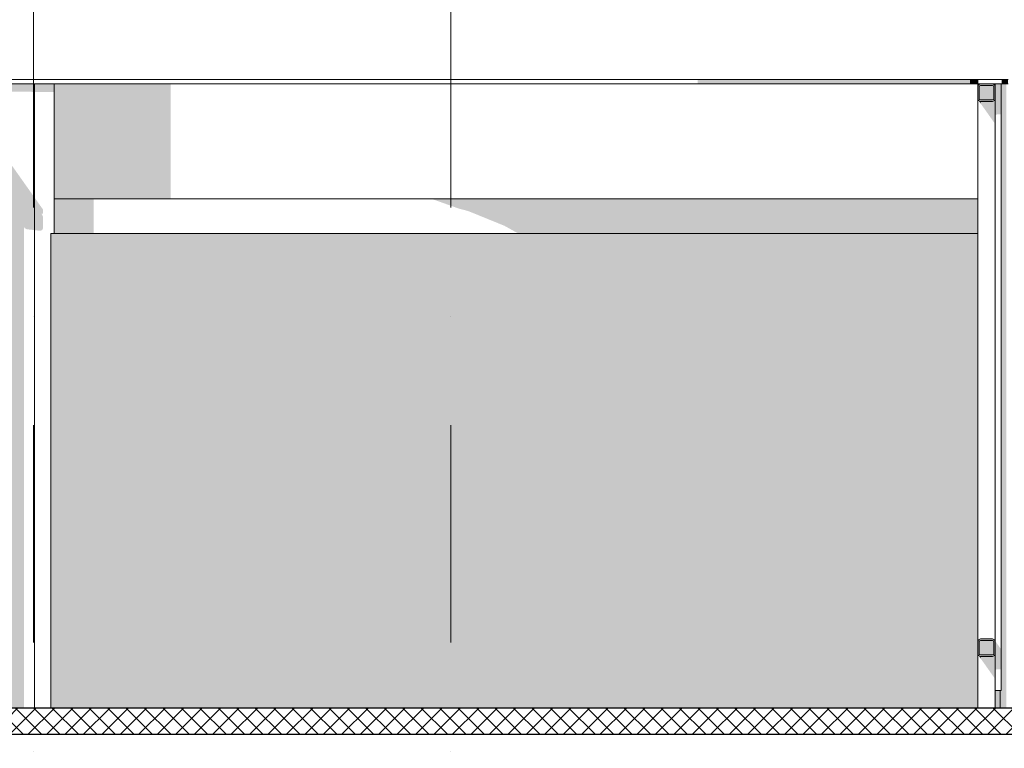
# Model space of a CAD drawing. Header units: millimetres. Extents: x -194 to 1012562, y 0 to 44349.
# Tile 40 of 97: x 63204 to 68865, y 19308 to 23496. Entities that reach past the tile are written whole.
import ezdxf
from ezdxf.enums import TextEntityAlignment as Align

# ---------------------------------------------------------------- set-up
doc = ezdxf.new("R2010")
doc.units = ezdxf.units.MM
doc.header["$MEASUREMENT"] = 0
doc.linetypes.add('streep-punt', pattern=[2500, 1250, -625, 0, -625])
for name, color, linetype in [('21_0 NC Buitenwanden', 7, 'Continuous'), ('21_0 NC Buitenwanden 2D arcering', 7, 'Continuous'), ('23 Vloeren', 7, 'Continuous'), ('23 Vloeren 2D arcering', 7, 'Continuous'), ('23 Vloeren Laagscheidingslijnen', 7, 'Continuous'), ('47 Dakafwerking', 7, 'Continuous'), ('47 Dakafwerking 2D arcering', 7, 'Continuous'), ('New_21_0 NC Buitenwanden', 7, 'Continuous'), ('New_21_0 NC Buitenwanden 2D arcering', 7, 'Continuous'), ('New_21_0 NC Buitenwanden Doorsnede-arcering', 7, 'Continuous'), ('New_27 Daken', 7, 'Continuous'), ('New_27 Daken Doorsnede-arcering', 7, 'Continuous'), ('New_27 Daken Laagscheidingslijnen', 7, 'Continuous'), ('New_28 Draagconstructies - kolom', 7, 'Continuous'), ('New_28 Draagconstructies - kolom 2D arcering', 7, 'Continuous'), ('New_28 Draagconstructies - ligger', 7, 'Continuous'), ('New_28 Draagconstructies - ligger Doorsnede-arcering', 7, 'Continuous'), ('New_47 Dakafwerking', 7, 'Continuous'), ('New_47 Dakafwerking Laagscheidingslijnen', 7, 'Continuous'), ('Stramien', 7, 'Continuous')]:
    doc.layers.add(name, color=color, linetype=linetype)
doc.styles.add('GENERATED_STYLE_1', font='arial.ttf')

# ---------------------------------------------------------------- blocks, each defined once
blk = doc.blocks.new('Section Element_16_7', base_point=(76178.8, 8236.6))
at = {"layer": '21_0 NC Buitenwanden 2D arcering', "linetype": 'Continuous', "lineweight": 0, "true_color": 0x1e2122}
for points in [[(62888.6, 23126.6), (62888.6, 23084.2), (62889.5, 23084.2), (62889.5, 23126.6)], [(63015, 23126.6), (62889.5, 23126.6), (62889.5, 23084.2), (62919, 23083.8), (63015, 23083.8)], [(63265.7, 23126.6), (63015, 23126.6), (63015, 23083.8), (63047.4, 23081.9), (63265.7, 23081.9)], [(63402.7, 23126.6), (63265.7, 23126.6), (63265.7, 23081.9), (63300.9, 23079.7), (63402.7, 23079.7)], [(62889.5, 23039.6), (62888.6, 23040.8), (62888.6, 19540.6), (62889.5, 19540.6)], [(62889.5, 19540.6), (63015, 19540.6), (63015, 22862.1), (62889.5, 23039.6)], [(63015, 19540.6), (63229.6, 19540.6), (63229.6, 22303.4), (63234.6, 22296.5), (63246.5, 22290.9), (63265.7, 22289.6), (63265.7, 22507.6), (63015, 22862.1)], [(63265.7, 22289.6), (63320.4, 22282.6), (63332.8, 22285.6), (63338, 22296.3), (63338, 22364.3), (63332.8, 22376.3), (63329.2, 22381.4), (63338, 22380.3), (63338, 22405.3), (63265.7, 22507.6)]]:
    blk.add_hatch(color=250, dxfattribs=at).paths.add_polyline_path(points)
at = {"layer": '21_0 NC Buitenwanden', "color": 2, "linetype": 'Continuous', "lineweight": 0}
for p, q in [((62889.5, 19540.6), (62889.5, 23126.6)), ((62889.5, 19540.6), (62889.5, 23126.6)), ((63089.4, 19540.6), (63089.4, 23126.6)), ((63289.1, 19540.6), (63289.1, 23126.6)), ((63402.7, 22266.6), (63402.7, 23126.6)), ((63384.2, 19540.6), (63384.2, 22266.6)), ((63402.7, 22266.6), (63384.2, 22266.6))]:
    blk.add_line(p, q, dxfattribs=at)
blk = doc.blocks.new('Section Element_38_7', base_point=(76178.8, 8236.6))
at = {"layer": '23 Vloeren Laagscheidingslijnen', "color": 2, "linetype": 'Continuous', "lineweight": 0}
blk.add_line((72732.9, 19386.6), (56183, 19386.6), dxfattribs=at)
blk = doc.blocks.new('Section Element_157_7', base_point=(76178.8, 8236.6))
at = {"layer": '47 Dakafwerking 2D arcering', "linetype": 'Continuous', "lineweight": 0, "true_color": 0x1e2122}
for points in [[(67101, 23151.6), (67101, 23126.6), (67278, 23126.6), (67278, 23151.6)], [(67278, 23151.6), (67278, 23126.6), (67447.3, 23126.6), (67447.3, 23151.6)], [(67447.3, 23126.6), (67608.8, 23126.6), (67608.8, 23151.6), (67447.3, 23151.6)], [(67608.8, 23151.6), (67608.8, 23126.6), (67762.1, 23126.6), (67762.1, 23151.6)], [(67762.1, 23151.6), (67762.1, 23126.6), (67907.1, 23126.6), (67907.1, 23151.6)], [(67907.1, 23151.6), (67907.1, 23126.6), (68043.3, 23126.6), (68043.3, 23151.6)], [(68043.3, 23151.6), (68043.3, 23126.6), (68170.7, 23126.6), (68170.7, 23151.6)], [(68170.7, 23126.6), (68289, 23126.6), (68289, 23151.6), (68170.7, 23151.6)], [(68289, 23151.6), (68289, 23126.6), (68398, 23126.6), (68398, 23151.6)], [(68398, 23151.6), (68398, 23126.6), (68497.4, 23126.6), (68497.4, 23151.6)], [(68497.4, 23151.6), (68497.4, 23126.6), (68587.2, 23126.6), (68587.2, 23151.6)], [(68587.2, 23151.6), (68587.2, 23126.6), (68667.2, 23126.6), (68667.2, 23151.6)], [(68667.2, 23126.6), (68712.1, 23126.6), (68712.1, 23151.6), (68667.2, 23151.6)], [(68886.5, 23151.6), (68852.1, 23151.6), (68852.1, 23126.6), (68886.5, 23126.6)]]:
    blk.add_hatch(color=250, dxfattribs=at).paths.add_polyline_path(points)
at = {"layer": '47 Dakafwerking', "color": 2, "linetype": 'Continuous', "lineweight": 0}
for p, q in [((63015.8, 23151.6), (63267.7, 23151.6)), ((63267.7, 23151.6), (63519, 23151.6)), ((63519, 23151.6), (63769, 23151.6)), ((63769, 23151.6), (64017.5, 23151.6)), ((64017.5, 23151.6), (64263.9, 23151.6)), ((64263.9, 23151.6), (64507.9, 23151.6)), ((64507.9, 23151.6), (64749.1, 23151.6)), ((64749.1, 23151.6), (64987, 23151.6)), ((64987, 23151.6), (65221.3, 23151.6)), ((65221.3, 23151.6), (65451.5, 23151.6)), ((65451.5, 23151.6), (65677.2, 23151.6)), ((65677.2, 23151.6), (65898, 23151.6)), ((65898, 23151.6), (66113.7, 23151.6)), ((66113.7, 23151.6), (66323.8, 23151.6)), ((66323.8, 23151.6), (66527.9, 23151.6)), ((66527.9, 23151.6), (66725.7, 23151.6)), ((66725.7, 23151.6), (66916.8, 23151.6)), ((66916.8, 23151.6), (67101, 23151.6)), ((67101, 23151.6), (67278, 23151.6)), ((67278, 23151.6), (67447.3, 23151.6)), ((67447.3, 23151.6), (67608.8, 23151.6)), ((67608.8, 23151.6), (67762.1, 23151.6)), ((67762.1, 23151.6), (67907.1, 23151.6)), ((67907.1, 23151.6), (68043.3, 23151.6)), ((68043.3, 23151.6), (68170.7, 23151.6)), ((68170.7, 23151.6), (68289, 23151.6)), ((68289, 23151.6), (68398, 23151.6)), ((68398, 23151.6), (68497.4, 23151.6)), ((68497.4, 23151.6), (68587.2, 23151.6)), ((68587.2, 23151.6), (68667.2, 23151.6)), ((68667.2, 23151.6), (68712.1, 23151.6)), ((68852.1, 23151.6), (68886.5, 23151.6)), ((63015.8, 23126.6), (63267.7, 23126.6)), ((63267.7, 23126.6), (63519, 23126.6)), ((63519, 23126.6), (63769, 23126.6)), ((63769, 23126.6), (64017.5, 23126.6)), ((64017.5, 23126.6), (64263.9, 23126.6)), ((64263.9, 23126.6), (64507.9, 23126.6)), ((64507.9, 23126.6), (64749.1, 23126.6)), ((64749.1, 23126.6), (64987, 23126.6)), ((64987, 23126.6), (65221.3, 23126.6)), ((65221.3, 23126.6), (65451.5, 23126.6)), ((65451.5, 23126.6), (65677.2, 23126.6)), ((65677.2, 23126.6), (65898, 23126.6)), ((65898, 23126.6), (66113.7, 23126.6)), ((66113.7, 23126.6), (66323.8, 23126.6)), ((66323.8, 23126.6), (66527.9, 23126.6)), ((66527.9, 23126.6), (66725.7, 23126.6)), ((66725.7, 23126.6), (66916.8, 23126.6)), ((66916.8, 23126.6), (67101, 23126.6)), ((67101, 23126.6), (67278, 23126.6)), ((67278, 23126.6), (67447.3, 23126.6)), ((67447.3, 23126.6), (67608.8, 23126.6)), ((67608.8, 23126.6), (67762.1, 23126.6)), ((67762.1, 23126.6), (67907.1, 23126.6)), ((67907.1, 23126.6), (68043.3, 23126.6)), ((68043.3, 23126.6), (68170.7, 23126.6)), ((68170.7, 23126.6), (68289, 23126.6)), ((68289, 23126.6), (68398, 23126.6)), ((68398, 23126.6), (68497.4, 23126.6)), ((68497.4, 23126.6), (68587.2, 23126.6)), ((68587.2, 23126.6), (68667.2, 23126.6)), ((68667.2, 23126.6), (68712.1, 23126.6)), ((68852.1, 23126.6), (68886.5, 23126.6))]:
    blk.add_line(p, q, dxfattribs=at)
blk = doc.blocks.new('Section Element_295_7', base_point=(76178.8, 8236.6))
at = {"layer": '23 Vloeren 2D arcering', "linetype": 'Continuous', "lineweight": 0, "true_color": 0x1e2122}
for points in [[(63402.7, 22266.6), (63493.4, 22266.6), (63493.4, 22466.6), (63402.7, 22466.6)], [(63493.4, 22466.6), (63493.4, 22266.6), (63629.8, 22266.6), (63629.8, 22466.6)], [(65571.6, 22466.6), (65727.4, 22410.8), (65782.8, 22396.1), (65782.8, 22466.6)], [(65990.3, 22466.6), (65782.8, 22466.6), (65782.8, 22396.1), (65990.3, 22311.8)], [(65990.3, 22466.6), (65990.3, 22311.8), (66051.7, 22277.7), (66075.4, 22266.6), (66192.5, 22266.6), (66192.5, 22466.6)], [(66192.5, 22466.6), (66192.5, 22266.6), (66388.9, 22266.6), (66388.9, 22466.6)], [(66388.9, 22466.6), (66388.9, 22266.6), (66579.2, 22266.6), (66579.2, 22466.6)], [(66579.2, 22466.6), (66579.2, 22266.6), (66763.2, 22266.6), (66763.2, 22466.6)], [(66763.2, 22466.6), (66763.2, 22266.6), (66940.5, 22266.6), (66940.5, 22466.6)], [(66940.5, 22466.6), (66940.5, 22266.6), (67110.7, 22266.6), (67110.7, 22466.6)], [(67110.7, 22266.6), (67273.7, 22266.6), (67273.7, 22466.6), (67110.7, 22466.6)], [(67273.7, 22466.6), (67273.7, 22266.6), (67429.1, 22266.6), (67429.1, 22466.6)], [(67429.1, 22466.6), (67429.1, 22266.6), (67576.6, 22266.6), (67576.6, 22466.6)], [(67576.6, 22466.6), (67576.6, 22266.6), (67716.1, 22266.6), (67716.1, 22466.6)], [(67716.1, 22466.6), (67716.1, 22266.6), (67847.2, 22266.6), (67847.2, 22466.6)], [(67847.2, 22466.6), (67847.2, 22266.6), (67969.8, 22266.6), (67969.8, 22466.6)], [(67969.8, 22466.6), (67969.8, 22266.6), (68083.6, 22266.6), (68083.6, 22466.6)], [(68083.6, 22466.6), (68083.6, 22266.6), (68188.5, 22266.6), (68188.5, 22466.6)], [(68188.5, 22266.6), (68284.2, 22266.6), (68284.2, 22466.6), (68188.5, 22466.6)], [(68284.2, 22466.6), (68284.2, 22266.6), (68370.6, 22266.6), (68370.6, 22466.6)], [(68370.6, 22466.6), (68370.6, 22266.6), (68447.6, 22266.6), (68447.6, 22466.6)], [(68447.6, 22266.6), (68515, 22266.6), (68515, 22466.6), (68447.6, 22466.6)], [(68515, 22466.6), (68515, 22266.6), (68572.7, 22266.6), (68572.7, 22466.6)], [(68572.7, 22466.6), (68572.7, 22266.6), (68620.6, 22266.6), (68620.6, 22466.6)], [(68620.6, 22466.6), (68620.6, 22266.6), (68658.6, 22266.6), (68658.6, 22466.6)], [(68658.6, 22266.6), (68686.7, 22266.6), (68686.7, 22466.6), (68658.6, 22466.6)], [(68686.7, 22466.6), (68686.7, 22266.6), (68704.8, 22266.6), (68704.8, 22466.6)], [(68704.8, 22466.6), (68704.8, 22266.6), (68712.1, 22266.6), (68712.1, 22466.6)]]:
    blk.add_hatch(color=250, dxfattribs=at).paths.add_polyline_path(points)
at = {"layer": '23 Vloeren', "color": 1, "linetype": 'Continuous', "lineweight": 0}
for p, q in [((63402.7, 22466.6), (63493.4, 22466.6)), ((63493.4, 22466.6), (63734, 22466.6)), ((63734, 22466.6), (63973.1, 22466.6)), ((63973.1, 22466.6), (64210.3, 22466.6)), ((64210.3, 22466.6), (64445.1, 22466.6)), ((64445.1, 22466.6), (64677.2, 22466.6)), ((64677.2, 22466.6), (64906.1, 22466.6)), ((64906.1, 22466.6), (65131.5, 22466.6)), ((65131.5, 22466.6), (65353, 22466.6)), ((65353, 22466.6), (65570.3, 22466.6)), ((65570.3, 22466.6), (65782.8, 22466.6)), ((65782.8, 22466.6), (65990.3, 22466.6)), ((65990.3, 22466.6), (66192.5, 22466.6)), ((66192.5, 22466.6), (66388.9, 22466.6)), ((66388.9, 22466.6), (66579.2, 22466.6)), ((66579.2, 22466.6), (66763.2, 22466.6)), ((66763.2, 22466.6), (66940.5, 22466.6)), ((66940.5, 22466.6), (67110.7, 22466.6)), ((67110.7, 22466.6), (67273.7, 22466.6)), ((67273.7, 22466.6), (67429.1, 22466.6)), ((67429.1, 22466.6), (67576.6, 22466.6)), ((67576.6, 22466.6), (67716.1, 22466.6)), ((67716.1, 22466.6), (67847.2, 22466.6)), ((67847.2, 22466.6), (67969.8, 22466.6)), ((67969.8, 22466.6), (68083.6, 22466.6)), ((68083.6, 22466.6), (68188.5, 22466.6)), ((68188.5, 22466.6), (68284.2, 22466.6)), ((68284.2, 22466.6), (68370.6, 22466.6)), ((68370.6, 22466.6), (68447.6, 22466.6)), ((68447.6, 22466.6), (68515, 22466.6)), ((68515, 22466.6), (68572.7, 22466.6)), ((68572.7, 22466.6), (68620.6, 22466.6)), ((68620.6, 22466.6), (68658.6, 22466.6)), ((68658.6, 22466.6), (68686.7, 22466.6)), ((68686.7, 22466.6), (68704.8, 22466.6)), ((68704.8, 22466.6), (68712.1, 22466.6)), ((63402.7, 22266.6), (63493.4, 22266.6)), ((63493.4, 22266.6), (63734, 22266.6)), ((63734, 22266.6), (63973.1, 22266.6)), ((63973.1, 22266.6), (64210.3, 22266.6)), ((64210.3, 22266.6), (64445.1, 22266.6)), ((64445.1, 22266.6), (64677.2, 22266.6)), ((64677.2, 22266.6), (64906.1, 22266.6)), ((64906.1, 22266.6), (65131.5, 22266.6)), ((65131.5, 22266.6), (65353, 22266.6)), ((65353, 22266.6), (65570.3, 22266.6)), ((65570.3, 22266.6), (65782.8, 22266.6)), ((65782.8, 22266.6), (65990.3, 22266.6)), ((65990.3, 22266.6), (66192.5, 22266.6)), ((66192.5, 22266.6), (66388.9, 22266.6)), ((66388.9, 22266.6), (66579.2, 22266.6)), ((66579.2, 22266.6), (66763.2, 22266.6)), ((66763.2, 22266.6), (66940.5, 22266.6)), ((66940.5, 22266.6), (67110.7, 22266.6)), ((67110.7, 22266.6), (67273.7, 22266.6)), ((67273.7, 22266.6), (67429.1, 22266.6)), ((67429.1, 22266.6), (67576.6, 22266.6)), ((67576.6, 22266.6), (67716.1, 22266.6)), ((67716.1, 22266.6), (67847.2, 22266.6)), ((67847.2, 22266.6), (67969.8, 22266.6)), ((67969.8, 22266.6), (68083.6, 22266.6)), ((68083.6, 22266.6), (68188.5, 22266.6)), ((68188.5, 22266.6), (68284.2, 22266.6)), ((68284.2, 22266.6), (68370.6, 22266.6)), ((68370.6, 22266.6), (68447.6, 22266.6)), ((68447.6, 22266.6), (68515, 22266.6)), ((68515, 22266.6), (68572.7, 22266.6)), ((68572.7, 22266.6), (68620.6, 22266.6)), ((68620.6, 22266.6), (68658.6, 22266.6)), ((68658.6, 22266.6), (68686.7, 22266.6)), ((68686.7, 22266.6), (68704.8, 22266.6)), ((68704.8, 22266.6), (68712.1, 22266.6))]:
    blk.add_line(p, q, dxfattribs=at)
blk = doc.blocks.new('*X298', base_point=(76178.8, 8236.6))
at = {"layer": 'New_27 Daken Doorsnede-arcering', "linetype": 'Continuous', "lineweight": 0, "true_color": 0x000000}
for points in [[(63429.3, 19540.6), (63279.3, 19540.6), (63279.3, 19538.6), (63429.3, 19538.6)], [(63729.3, 19540.6), (63579.3, 19540.6), (63579.3, 19538.6), (63729.3, 19538.6)], [(64029.3, 19540.6), (63879.3, 19540.6), (63879.3, 19538.6), (64029.3, 19538.6)], [(64329.3, 19540.6), (64179.3, 19540.6), (64179.3, 19538.6), (64329.3, 19538.6)], [(64629.3, 19540.6), (64479.3, 19540.6), (64479.3, 19538.6), (64629.3, 19538.6)], [(64929.3, 19540.6), (64779.3, 19540.6), (64779.3, 19538.6), (64929.3, 19538.6)], [(65229.3, 19540.6), (65079.3, 19540.6), (65079.3, 19538.6), (65229.3, 19538.6)], [(65529.3, 19540.6), (65379.3, 19540.6), (65379.3, 19538.6), (65529.3, 19538.6)], [(65829.3, 19540.6), (65679.3, 19540.6), (65679.3, 19538.6), (65829.3, 19538.6)], [(66129.3, 19540.6), (65979.3, 19540.6), (65979.3, 19538.6), (66129.3, 19538.6)], [(66429.3, 19540.6), (66279.3, 19540.6), (66279.3, 19538.6), (66429.3, 19538.6)], [(66729.3, 19540.6), (66579.3, 19540.6), (66579.3, 19538.6), (66729.3, 19538.6)], [(67029.3, 19540.6), (66879.3, 19540.6), (66879.3, 19538.6), (67029.3, 19538.6)], [(67329.3, 19540.6), (67179.3, 19540.6), (67179.3, 19538.6), (67329.3, 19538.6)], [(67629.3, 19540.6), (67479.3, 19540.6), (67479.3, 19538.6), (67629.3, 19538.6)], [(67929.3, 19540.6), (67779.3, 19540.6), (67779.3, 19538.6), (67929.3, 19538.6)], [(68229.3, 19540.6), (68079.3, 19540.6), (68079.3, 19538.6), (68229.3, 19538.6)], [(68529.3, 19540.6), (68379.3, 19540.6), (68379.3, 19538.6), (68529.3, 19538.6)], [(68829.3, 19540.6), (68679.3, 19540.6), (68679.3, 19538.6), (68829.3, 19538.6)]]:
    blk.add_hatch(color=18, dxfattribs=at).paths.add_polyline_path(points)
blk = doc.blocks.new('*X299', base_point=(76178.8, 8236.6))
at = {"layer": 'New_27 Daken Doorsnede-arcering', "linetype": 'Continuous', "lineweight": 0, "true_color": 0x000000}
for points in [[(63279.3, 19386.6), (63429.3, 19386.6), (63429.3, 19388.6), (63279.3, 19388.6)], [(63579.3, 19386.6), (63729.3, 19386.6), (63729.3, 19388.6), (63579.3, 19388.6)], [(63879.3, 19386.6), (64029.3, 19386.6), (64029.3, 19388.6), (63879.3, 19388.6)], [(64179.3, 19386.6), (64329.3, 19386.6), (64329.3, 19388.6), (64179.3, 19388.6)], [(64479.3, 19386.6), (64629.3, 19386.6), (64629.3, 19388.6), (64479.3, 19388.6)], [(64779.3, 19386.6), (64929.3, 19386.6), (64929.3, 19388.6), (64779.3, 19388.6)], [(65079.3, 19386.6), (65229.3, 19386.6), (65229.3, 19388.6), (65079.3, 19388.6)], [(65379.3, 19386.6), (65529.3, 19386.6), (65529.3, 19388.6), (65379.3, 19388.6)], [(65679.3, 19386.6), (65829.3, 19386.6), (65829.3, 19388.6), (65679.3, 19388.6)], [(65979.3, 19386.6), (66129.3, 19386.6), (66129.3, 19388.6), (65979.3, 19388.6)], [(66279.3, 19386.6), (66429.3, 19386.6), (66429.3, 19388.6), (66279.3, 19388.6)], [(66579.3, 19386.6), (66729.3, 19386.6), (66729.3, 19388.6), (66579.3, 19388.6)], [(66879.3, 19386.6), (67029.3, 19386.6), (67029.3, 19388.6), (66879.3, 19388.6)], [(67179.3, 19386.6), (67329.3, 19386.6), (67329.3, 19388.6), (67179.3, 19388.6)], [(67479.3, 19386.6), (67629.3, 19386.6), (67629.3, 19388.6), (67479.3, 19388.6)], [(67779.3, 19386.6), (67929.3, 19386.6), (67929.3, 19388.6), (67779.3, 19388.6)], [(68079.3, 19386.6), (68229.3, 19386.6), (68229.3, 19388.6), (68079.3, 19388.6)], [(68379.3, 19386.6), (68529.3, 19386.6), (68529.3, 19388.6), (68379.3, 19388.6)], [(68679.3, 19386.6), (68829.3, 19386.6), (68829.3, 19388.6), (68679.3, 19388.6)]]:
    blk.add_hatch(color=18, dxfattribs=at).paths.add_polyline_path(points)
blk = doc.blocks.new('Section Element_296_7', base_point=(76178.8, 8236.6))
at = {"layer": 'New_27 Daken Doorsnede-arcering', "linetype": 'Continuous', "lineweight": 0, "true_color": 0x000000}
h = blk.add_hatch(dxfattribs=at)
h.set_pattern_fill('415_Isolatie_ruit_0007', color=18, style=0, pattern_type=2)
h.set_pattern_definition([(45, (76178.77, 8236.59), (-53.033, 53.033), []), (135, (76178.77, 8236.59), (53.033, 53.033), [])])
h.paths.add_polyline_path([(56183, 19388.6), (72732.9, 19388.6), (72732.9, 19538.6), (56183, 19538.6)])
at = {"layer": 'New_27 Daken', "color": 9, "linetype": 'Continuous', "lineweight": 0}
blk.add_line((72732.9, 19540.6), (56183, 19540.6), dxfattribs=at)
at = {"layer": 'New_27 Daken Laagscheidingslijnen', "color": 9, "linetype": 'Continuous', "lineweight": 0}
blk.add_line((72732.9, 19538.6), (56183, 19538.6), dxfattribs=at)
at = {"layer": 'New_27 Daken Laagscheidingslijnen', "color": 1, "linetype": 'Continuous', "lineweight": 0}
blk.add_line((72732.9, 19388.6), (56183, 19388.6), dxfattribs=at)
at = {"layer": 'New_27 Daken', "lineweight": 0}
for name in ['*X298', '*X299']:
    blk.add_blockref(name, (76178.8, 8236.6), dxfattribs=at)
blk = doc.blocks.new('Section Element_651_7', base_point=(76178.8, 8236.6))
at = {"layer": '21_0 NC Buitenwanden 2D arcering', "linetype": 'Continuous', "lineweight": 0, "true_color": 0x1e2122}
for points in [[(63402.7, 23126.6), (63402.7, 22466.6), (63446.6, 22466.6), (63446.6, 23126.6)], [(63687.5, 23126.6), (63446.6, 23126.6), (63446.6, 22466.6), (63493.4, 22466.6), (63687.5, 22466.6)], [(63926.9, 23126.6), (63687.5, 23126.6), (63687.5, 22466.6), (63734, 22466.6), (63926.9, 22466.6)], [(63926.9, 22466.6), (64071.6, 22466.6), (64071.6, 22966.7), (64072.5, 22966.9), (64072.5, 23126.6), (63926.9, 23126.6)], [(64141.5, 23126.6), (64164.5, 23125.7), (64164.5, 23126.6)], [(64164.5, 23126.6), (64164.5, 23125.7), (64259.4, 23126.6)], [(64399.8, 23126.6), (64377, 23126.6), (64399.8, 23125.7)], [(64399.8, 23125.7), (64493.6, 23126.6), (64399.8, 23126.6)], [(64632.5, 23126.6), (64609.9, 23126.6), (64632.5, 23125.7)], [(64632.5, 23125.7), (64725, 23126.6), (64632.5, 23126.6)], [(64862, 23126.6), (64839.8, 23126.6), (64862, 23125.7)], [(64862, 23126.6), (64862, 23125.7), (64953.2, 23126.6)], [(65088.2, 23126.6), (65066.3, 23126.6), (65088.2, 23125.7)], [(65088.2, 23125.7), (65177.8, 23126.6), (65088.2, 23126.6)], [(65310.5, 23126.6), (65288.9, 23126.6), (65310.5, 23125.8)], [(65310.5, 23126.6), (65310.5, 23125.8), (65398.4, 23126.6)], [(65528.5, 23126.6), (65507.4, 23126.6), (65528.5, 23125.8)], [(65528.5, 23125.8), (65614.6, 23126.6), (65528.5, 23126.6)], [(65742, 23126.6), (65721.3, 23126.6), (65742, 23125.8)], [(65742, 23125.8), (65826.1, 23126.6), (65742, 23126.6)], [(65950.5, 23126.6), (65930.3, 23126.6), (65950.5, 23125.8)], [(65950.5, 23125.8), (66032.5, 23126.6), (65950.5, 23126.6)], [(66153.7, 23126.6), (66134.1, 23126.6), (66153.7, 23125.8)], [(66153.7, 23125.8), (66233.4, 23126.6), (66153.7, 23126.6)], [(66351.3, 23126.6), (66332.2, 23126.6), (66351.3, 23125.8)], [(66351.3, 23126.6), (66351.3, 23125.8), (66428.5, 23126.6)], [(66542.8, 23126.6), (66524.3, 23126.6), (66542.8, 23125.8)], [(66542.8, 23125.8), (66617.5, 23126.6), (66542.8, 23126.6)], [(66728.1, 23126.6), (66710.1, 23126.6), (66728.1, 23125.8)], [(66728.1, 23125.8), (66800.1, 23126.6), (66728.1, 23126.6)], [(66906.7, 23126.6), (66889.4, 23126.6), (66906.7, 23125.8)], [(66975.9, 23126.6), (66906.7, 23126.6), (66906.7, 23125.8)], [(67078.3, 23126.6), (67061.7, 23126.6), (67078.3, 23125.8)], [(67078.3, 23126.6), (67078.3, 23125.8), (67144.6, 23126.6)], [(67242.7, 23126.6), (67226.8, 23126.6), (67242.7, 23125.8)], [(67305.9, 23126.6), (67242.7, 23126.6), (67242.7, 23125.8)], [(67384.4, 23126.6), (67399.6, 23125.8), (67399.6, 23126.6)], [(67399.6, 23125.8), (67459.7, 23126.6), (67399.6, 23126.6)], [(67548.7, 23126.6), (67534.2, 23126.6), (67548.7, 23125.8)], [(67548.7, 23126.6), (67548.7, 23125.8), (67605.5, 23126.6)], [(67689.7, 23126.6), (67676.1, 23126.6), (67689.7, 23125.8)], [(67689.7, 23125.8), (67743.2, 23126.6), (67689.7, 23126.6)], [(67822.5, 23126.6), (67809.6, 23126.6), (67822.5, 23125.8)], [(67822.5, 23126.6), (67822.5, 23125.8), (67872.6, 23126.6)], [(67946.7, 23126.6), (67934.7, 23126.6), (67946.7, 23125.8)], [(67946.7, 23125.8), (67993.3, 23126.6), (67946.7, 23126.6)], [(68062.3, 23126.6), (68051.1, 23126.6), (68062.3, 23125.8)], [(68062.3, 23125.8), (68105.2, 23126.6), (68062.3, 23126.6)], [(68168.9, 23126.6), (68158.5, 23126.6), (68168.9, 23125.8)], [(68168.9, 23126.6), (68168.9, 23125.8), (68208.2, 23126.6)], [(68266.4, 23126.6), (68256.9, 23126.6), (68266.4, 23125.7)], [(68301.9, 23126.6), (68266.4, 23126.6), (68266.4, 23125.7)], [(68354.6, 23126.6), (68346.1, 23126.6), (68354.6, 23125.7)], [(68354.6, 23126.6), (68354.6, 23125.7), (68386.4, 23126.6)], [(68433.4, 23126.6), (68425.8, 23126.6), (68433.4, 23125.7)], [(68433.4, 23126.6), (68433.4, 23125.7), (68461.3, 23126.6)], [(68502.7, 23126.6), (68496, 23126.6), (68502.7, 23125.7)], [(68502.7, 23125.7), (68526.7, 23126.6), (68502.7, 23126.6)], [(68562.3, 23126.6), (68556.5, 23126.6), (68562.3, 23125.7)], [(68562.3, 23126.6), (68562.3, 23125.7), (68582.4, 23126.6)], [(68612.1, 23126.6), (68607.3, 23126.6), (68612.1, 23125.6)], [(68612.1, 23126.6), (68612.1, 23125.6), (68628.2, 23126.6)], [(68652, 23126.6), (68648.2, 23126.6), (68652, 23125.6)], [(68652, 23125.6), (68664.1, 23126.6), (68652, 23126.6)], [(68682.1, 23126.6), (68679.2, 23126.6), (68682.1, 23125.6)], [(68682.1, 23126.6), (68682.1, 23125.6), (68690.1, 23126.6)], [(68702.1, 23126.6), (68700.2, 23126.6), (68702.1, 23125.5)], [(68702.1, 23126.6), (68702.1, 23125.5), (68706.1, 23126.6)], [(68712.1, 23126.6), (68711.2, 23126.6), (68712.1, 23125.5)], [(68812.1, 19640.6), (68812.1, 19540.6), (68877.1, 19540.6), (68877.1, 23126.6), (68847.1, 23126.6), (68847.1, 19640.6), (68846.4, 19640.6)], [(63446.6, 22266.6), (63384.2, 22266.6), (63384.2, 19540.6), (63446.6, 19540.6)], [(63493.4, 22266.6), (63446.6, 22266.6), (63446.6, 19540.6), (63687.5, 19540.6), (63687.5, 22266.6)], [(63734, 22266.6), (63687.5, 22266.6), (63687.5, 19540.6), (63926.9, 19540.6), (63926.9, 22266.6)], [(63973.1, 22266.6), (63926.9, 22266.6), (63926.9, 19540.6), (64164.5, 19540.6), (64164.5, 22266.6)], [(64210.3, 22266.6), (64164.5, 22266.6), (64164.5, 19540.6), (64399.8, 19540.6), (64399.8, 22266.6)], [(64445.1, 22266.6), (64399.8, 22266.6), (64399.8, 19540.6), (64632.5, 19540.6), (64632.5, 22266.6)], [(64677.2, 22266.6), (64632.5, 22266.6), (64632.5, 19540.6), (64862, 19540.6), (64862, 22266.6)], [(64906.1, 22266.6), (64862, 22266.6), (64862, 19540.6), (65088.2, 19540.6), (65088.2, 22266.6)], [(65131.5, 22266.6), (65088.2, 22266.6), (65088.2, 19540.6), (65310.5, 19540.6), (65310.5, 22266.6)], [(65353, 22266.6), (65310.5, 22266.6), (65310.5, 19540.6), (65528.5, 19540.6), (65528.5, 22266.6)], [(65570.3, 22266.6), (65528.5, 22266.6), (65528.5, 19540.6), (65742, 19540.6), (65742, 22266.6)], [(65782.8, 22266.6), (65742, 22266.6), (65742, 19540.6), (65950.5, 19540.6), (65950.5, 22266.6)], [(65990.3, 22266.6), (65950.5, 22266.6), (65950.5, 19540.6), (66153.7, 19540.6), (66153.7, 22266.6)], [(66192.5, 22266.6), (66153.7, 22266.6), (66153.7, 19540.6), (66351.3, 19540.6), (66351.3, 22266.6)], [(66388.9, 22266.6), (66351.3, 22266.6), (66351.3, 19540.6), (66542.8, 19540.6), (66542.8, 22266.6)], [(66579.2, 22266.6), (66542.8, 22266.6), (66542.8, 19540.6), (66728.1, 19540.6), (66728.1, 22266.6)], [(66763.2, 22266.6), (66728.1, 22266.6), (66728.1, 19540.6), (66906.7, 19540.6), (66906.7, 22266.6)], [(66906.7, 19540.6), (67078.3, 19540.6), (67078.3, 22266.6), (66906.7, 22266.6)], [(67110.7, 22266.6), (67078.3, 22266.6), (67078.3, 19540.6), (67242.7, 19540.6), (67242.7, 22266.6)], [(67273.7, 22266.6), (67242.7, 22266.6), (67242.7, 19540.6), (67399.6, 19540.6), (67399.6, 22266.6)], [(67429.1, 22266.6), (67399.6, 22266.6), (67399.6, 19540.6), (67548.7, 19540.6), (67548.7, 22266.6)], [(67576.6, 22266.6), (67548.7, 22266.6), (67548.7, 19540.6), (67689.7, 19540.6), (67689.7, 22266.6)], [(67716.1, 22266.6), (67689.7, 22266.6), (67689.7, 19540.6), (67822.5, 19540.6), (67822.5, 22266.6)], [(67847.2, 22266.6), (67822.5, 22266.6), (67822.5, 19540.6), (67946.7, 19540.6), (67946.7, 22266.6)], [(67969.8, 22266.6), (67946.7, 22266.6), (67946.7, 19540.6), (68062.3, 19540.6), (68062.3, 22266.6)], [(68083.6, 22266.6), (68062.3, 22266.6), (68062.3, 19540.6), (68168.9, 19540.6), (68168.9, 22266.6)], [(68266.4, 22266.6), (68168.9, 22266.6), (68168.9, 19540.6), (68266.4, 19540.6)], [(68354.6, 22266.6), (68266.4, 22266.6), (68266.4, 19540.6), (68354.6, 19540.6)], [(68370.6, 22266.6), (68354.6, 22266.6), (68354.6, 19540.6), (68433.4, 19540.6), (68433.4, 22266.6)], [(68495.9, 22266.6), (68433.4, 22266.6), (68433.4, 19540.6), (68502.7, 19540.6), (68502.7, 22266.6)], [(68515, 22266.6), (68502.7, 22266.6), (68502.7, 19540.6), (68562.3, 19540.6), (68562.3, 22266.6)], [(68572.7, 22266.6), (68562.3, 22266.6), (68562.3, 19540.6), (68612.1, 19540.6), (68612.1, 22266.6)], [(68620.6, 22266.6), (68612.1, 22266.6), (68612.1, 19540.6), (68652, 19540.6), (68652, 22266.6)], [(68665.3, 22266.6), (68652, 22266.6), (68652, 19540.6), (68682.1, 19540.6), (68682.1, 22266.6)], [(68686.7, 22266.6), (68682.1, 22266.6), (68682.1, 19540.6), (68702.1, 19540.6), (68702.1, 22266.6)], [(68704.8, 22266.6), (68702.1, 22266.6), (68702.1, 19540.6), (68712.1, 19540.6), (68712.1, 22266.6)]]:
    blk.add_hatch(color=250, dxfattribs=at).paths.add_polyline_path(points)
at = {"layer": '21_0 NC Buitenwanden', "color": 2, "linetype": 'Continuous', "lineweight": 0}
blk.add_line((68840.8, 19540.6), (68840.8, 19640.6), dxfattribs=at)
blk = doc.blocks.new('Section Element_653_7', base_point=(76178.8, 8236.6))
at = {"layer": 'New_21_0 NC Buitenwanden 2D arcering', "linetype": 'Continuous', "lineweight": 0, "true_color": 0x1e2122}
for points in [[(68846.4, 23126.6), (68812.1, 23126.6), (68812.1, 22950.5), (68846.4, 22952.8)], [(68846.4, 19876.8), (68812.1, 19925.3), (68812.1, 19760.5), (68846.4, 19762.8)]]:
    blk.add_hatch(color=250, dxfattribs=at).paths.add_polyline_path(points)
at = {"layer": 'New_21_0 NC Buitenwanden Doorsnede-arcering', "linetype": 'Continuous', "lineweight": 0, "true_color": 0x000000}
blk.add_hatch(color=18, dxfattribs=at).paths.add_polyline_path([(68846.4, 19640.6), (68847.1, 19640.6), (68847.1, 23126.6), (68846.4, 23126.6)])
at = {"layer": 'New_21_0 NC Buitenwanden', "color": 1, "linetype": 'Continuous', "lineweight": 0}
for p, q in [((68812.1, 23110.6), (68812.1, 23126.6)), ((68812.1, 19920.6), (68812.1, 23042.6)), ((68812.1, 19640.6), (68812.1, 19852.6)), ((68812.1, 19640.6), (68846.4, 19640.6))]:
    blk.add_line(p, q, dxfattribs=at)
at = {"layer": 'New_21_0 NC Buitenwanden', "color": 9, "linetype": 'Continuous', "lineweight": 0}
for p, q in [((68846.4, 23126.6), (68846.4, 19640.6)), ((68847.1, 23126.6), (68847.1, 19640.6)), ((68847.1, 19640.6), (68846.4, 19640.6))]:
    blk.add_line(p, q, dxfattribs=at)
blk = doc.blocks.new('Section Element_655_7', base_point=(76178.8, 8236.6))
at = {"layer": 'New_47 Dakafwerking', "color": 1, "linetype": 'Continuous', "lineweight": 0}
for p, q in [((68712.1, 23151.6), (68712.1, 23126.6)), ((68852.1, 23151.6), (68712.1, 23151.6)), ((68852.1, 23151.6), (68852.1, 23126.6)), ((68728.1, 23126.6), (68712.1, 23126.6)), ((68846.4, 23126.6), (68796.1, 23126.6)), ((68852.1, 23126.6), (68847.1, 23126.6))]:
    blk.add_line(p, q, dxfattribs=at)
at = {"layer": 'New_47 Dakafwerking Laagscheidingslijnen', "color": 1, "linetype": 'Continuous', "lineweight": 0}
for p, q in [((68796.1, 23126.6), (68728.1, 23126.6)), ((68847.1, 23126.6), (68846.4, 23126.6))]:
    blk.add_line(p, q, dxfattribs=at)
blk = doc.blocks.new('Section Element_670_7', base_point=(76178.8, 8236.6))
at = {"layer": 'New_28 Draagconstructies - kolom 2D arcering', "linetype": 'Continuous', "lineweight": 0, "true_color": 0x1e2122}
for points in [[(68712.1, 23126.6), (68716.3, 23120.7), (68716.8, 23121.9), (68716.8, 23126.6)], [(68716.8, 23121.9), (68728.1, 23126.6), (68716.8, 23126.6)], [(68722.5, 23116.2), (68720.1, 23110.6), (68720.1, 23042.6), (68722.5, 23036.9), (68728.1, 23034.6), (68728.1, 23118.6)], [(68796.1, 23118.6), (68728.1, 23118.6), (68728.1, 23034.6), (68796.1, 23034.6)], [(68796.1, 23126.6), (68807.5, 23121.9), (68807.5, 23126.6)], [(68801.8, 23116.2), (68796.1, 23118.6), (68796.1, 23034.6), (68801.8, 23036.9), (68804.1, 23042.6), (68804.1, 23110.6)], [(68807.5, 23121.9), (68812.1, 23110.6), (68812.1, 23126.6), (68807.5, 23126.6)], [(68812.1, 23042.6), (68807.5, 23031.3), (68807.5, 19931.9), (68812.1, 19920.6)], [(68718.8, 23030.5), (68720.1, 23026.6), (68728.1, 23015.3), (68728.1, 23026.6)], [(68728.1, 23026.6), (68728.1, 23015.3), (68796.1, 22919.1), (68796.1, 23026.6)], [(68807.5, 23031.3), (68796.1, 23026.6), (68796.1, 22919.1), (68807.5, 22903.1)], [(68720.1, 19920.6), (68720.1, 19852.6), (68722.5, 19846.9), (68728.1, 19844.6), (68728.1, 19928.6), (68722.5, 19926.2)], [(68728.1, 19844.6), (68796.1, 19844.6), (68796.1, 19928.6), (68728.1, 19928.6)], [(68796.1, 19928.6), (68796.1, 19844.6), (68801.8, 19846.9), (68804.1, 19852.6), (68804.1, 19920.6), (68801.8, 19926.2)], [(68728.1, 19836.6), (68718.8, 19840.5), (68720.1, 19836.6), (68728.1, 19825.3)], [(68796.1, 19836.6), (68728.1, 19836.6), (68728.1, 19825.3), (68796.1, 19729.1)], [(68796.1, 19836.6), (68796.1, 19729.1), (68807.5, 19713.1), (68807.5, 19841.3)], [(68812.1, 19852.6), (68807.5, 19841.3), (68807.5, 19540.6), (68812.1, 19540.6)]]:
    blk.add_hatch(color=250, dxfattribs=at).paths.add_polyline_path(points)
at = {"layer": 'New_28 Draagconstructies - kolom', "color": 1, "linetype": 'Continuous', "lineweight": 0}
for p, q in [((68712.1, 23110.6), (68712.1, 23126.6)), ((68712.1, 19920.6), (68712.1, 23042.6)), ((68712.1, 19540.6), (68712.1, 19852.6)), ((68812.1, 19540.6), (68812.1, 19640.6))]:
    blk.add_line(p, q, dxfattribs=at)
blk = doc.blocks.new('Section Element_673_7', base_point=(76178.8, 8236.6))
at = {"layer": 'New_28 Draagconstructies - ligger Doorsnede-arcering', "linetype": 'Continuous', "lineweight": 0, "true_color": 0x000000}
h = blk.add_hatch(color=18, dxfattribs=at)
h.paths.add_polyline_path([(68728.1, 19836.6), (68796.1, 19836.6), (68807.5, 19841.3), (68812.1, 19852.6), (68812.1, 19920.6), (68807.5, 19931.9), (68796.1, 19936.6), (68728.1, 19936.6), (68716.8, 19931.9), (68712.1, 19920.6), (68712.1, 19852.6), (68716.8, 19841.3)])
h.paths.add_polyline_path([(68728.1, 19844.6), (68722.5, 19846.9), (68720.1, 19852.6), (68720.1, 19920.6), (68722.5, 19926.2), (68728.1, 19928.6), (68796.1, 19928.6), (68801.8, 19926.2), (68804.1, 19920.6), (68804.1, 19852.6), (68801.8, 19846.9), (68796.1, 19844.6)], flags=0)
at = {"layer": 'New_28 Draagconstructies - ligger', "color": 9, "linetype": 'Continuous', "lineweight": 0, "flags": 128}
for points in [[(68716.8, 19931.9), (68712.1, 19920.6), (68712.1, 19852.6), (68716.8, 19841.3)], [(68807.5, 19931.9), (68796.1, 19936.6), (68728.1, 19936.6), (68716.8, 19931.9)], [(68722.5, 19926.2), (68720.1, 19920.6), (68720.1, 19852.6), (68722.5, 19846.9)], [(68801.8, 19926.2), (68796.1, 19928.6), (68728.1, 19928.6), (68722.5, 19926.2)], [(68801.8, 19926.2), (68804.1, 19920.6), (68804.1, 19852.6), (68801.8, 19846.9)], [(68807.5, 19931.9), (68812.1, 19920.6), (68812.1, 19852.6), (68807.5, 19841.3)], [(68716.8, 19841.3), (68728.1, 19836.6), (68796.1, 19836.6), (68807.5, 19841.3)], [(68722.5, 19846.9), (68728.1, 19844.6), (68796.1, 19844.6), (68801.8, 19846.9)]]:
    blk.add_lwpolyline(points, dxfattribs=at)
blk = doc.blocks.new('Section Element_674_7', base_point=(76178.8, 8236.6))
at = {"layer": 'New_28 Draagconstructies - ligger Doorsnede-arcering', "linetype": 'Continuous', "lineweight": 0, "true_color": 0x000000}
h = blk.add_hatch(color=18, dxfattribs=at)
h.paths.add_polyline_path([(68728.1, 23026.6), (68796.1, 23026.6), (68807.5, 23031.3), (68812.1, 23042.6), (68812.1, 23110.6), (68807.5, 23121.9), (68796.1, 23126.6), (68728.1, 23126.6), (68716.8, 23121.9), (68712.1, 23110.6), (68712.1, 23042.6), (68716.8, 23031.3)])
h.paths.add_polyline_path([(68728.1, 23034.6), (68722.5, 23036.9), (68720.1, 23042.6), (68720.1, 23110.6), (68722.5, 23116.2), (68728.1, 23118.6), (68796.1, 23118.6), (68801.8, 23116.2), (68804.1, 23110.6), (68804.1, 23042.6), (68801.8, 23036.9), (68796.1, 23034.6)], flags=0)
at = {"layer": 'New_28 Draagconstructies - ligger', "color": 9, "linetype": 'Continuous', "lineweight": 0}
for p, q in [((68728.1, 23126.6), (68716.8, 23121.9)), ((68796.1, 23126.6), (68807.5, 23121.9))]:
    blk.add_line(p, q, dxfattribs=at)
at = {"layer": 'New_28 Draagconstructies - ligger', "color": 9, "linetype": 'Continuous', "lineweight": 0, "flags": 128}
for points in [[(68716.8, 23121.9), (68712.1, 23110.6), (68712.1, 23042.6), (68716.8, 23031.3)], [(68722.5, 23116.2), (68720.1, 23110.6), (68720.1, 23042.6), (68722.5, 23036.9)], [(68801.8, 23116.2), (68796.1, 23118.6), (68728.1, 23118.6), (68722.5, 23116.2)], [(68801.8, 23116.2), (68804.1, 23110.6), (68804.1, 23042.6), (68801.8, 23036.9)], [(68807.5, 23121.9), (68812.1, 23110.6), (68812.1, 23042.6), (68807.5, 23031.3)], [(68716.8, 23031.3), (68728.1, 23026.6), (68796.1, 23026.6), (68807.5, 23031.3)], [(68722.5, 23036.9), (68728.1, 23034.6), (68796.1, 23034.6), (68801.8, 23036.9)]]:
    blk.add_lwpolyline(points, dxfattribs=at)
blk = doc.blocks.new('Standard grid marker[10]_7', base_point=(63282.9, 34666.6))
at = {"layer": 'Stramien', "color": 1, "linetype": 'streep-punt', "lineweight": 0}
blk.add_line((63282.9, 33666.6), (63282.9, 4836.6), dxfattribs=at)
at = {"layer": 'Stramien', "color": 2, "lineweight": 0, "style": 'GENERATED_STYLE_1'}
blk.add_attdef('AC_MarkerText_1', text='', height=350, rotation=360, dxfattribs=at).set_placement((63282.9, 3511.6), align=Align.TOP_CENTER)
blk = doc.blocks.new('Standard grid marker[11]_7', base_point=(65682.9, 34666.6))
at = {"layer": 'Stramien', "color": 1, "linetype": 'streep-punt', "lineweight": 0}
blk.add_line((65682.9, 33666.6), (65682.9, 4836.6), dxfattribs=at)
at = {"layer": 'Stramien', "color": 2, "lineweight": 0, "style": 'GENERATED_STYLE_1'}
blk.add_attdef('AC_MarkerText_1', text='', height=350, rotation=360, dxfattribs=at).set_placement((65682.9, 3511.6), align=Align.TOP_CENTER)

msp = doc.modelspace()

# ---------------------------------------------------------------- block references
at = {"layer": '21_0 NC Buitenwanden', "lineweight": 0}
for name in ['Section Element_16_7', 'Section Element_651_7']:
    msp.add_blockref(name, (76178.8, 8236.6), dxfattribs=at)
at = {"layer": '23 Vloeren', "lineweight": 0}
for name in ['Section Element_295_7', 'Section Element_38_7']:
    msp.add_blockref(name, (76178.8, 8236.6), dxfattribs=at)
at = {"layer": '47 Dakafwerking', "lineweight": 0}
msp.add_blockref('Section Element_157_7', (76178.8, 8236.6), dxfattribs=at)
at = {"layer": 'New_21_0 NC Buitenwanden', "lineweight": 0}
msp.add_blockref('Section Element_653_7', (76178.8, 8236.6), dxfattribs=at)
at = {"layer": 'New_27 Daken', "lineweight": 0}
msp.add_blockref('Section Element_296_7', (76178.8, 8236.6), dxfattribs=at)
at = {"layer": 'New_28 Draagconstructies - kolom', "lineweight": 0}
msp.add_blockref('Section Element_670_7', (76178.8, 8236.6), dxfattribs=at)
at = {"layer": 'New_28 Draagconstructies - ligger', "lineweight": 0}
for name in ['Section Element_674_7', 'Section Element_673_7']:
    msp.add_blockref(name, (76178.8, 8236.6), dxfattribs=at)
at = {"layer": 'New_47 Dakafwerking', "lineweight": 0}
msp.add_blockref('Section Element_655_7', (76178.8, 8236.6), dxfattribs=at)
at = {"layer": 'Stramien', "color": 1, "linetype": 'Continuous', "lineweight": 0}
for name, p in [('Standard grid marker[10]_7', (63282.9, 34666.6)), ('Standard grid marker[11]_7', (65682.9, 34666.6))]:
    msp.add_blockref(name, p, dxfattribs=at)

doc.saveas('drawing.dxf')
